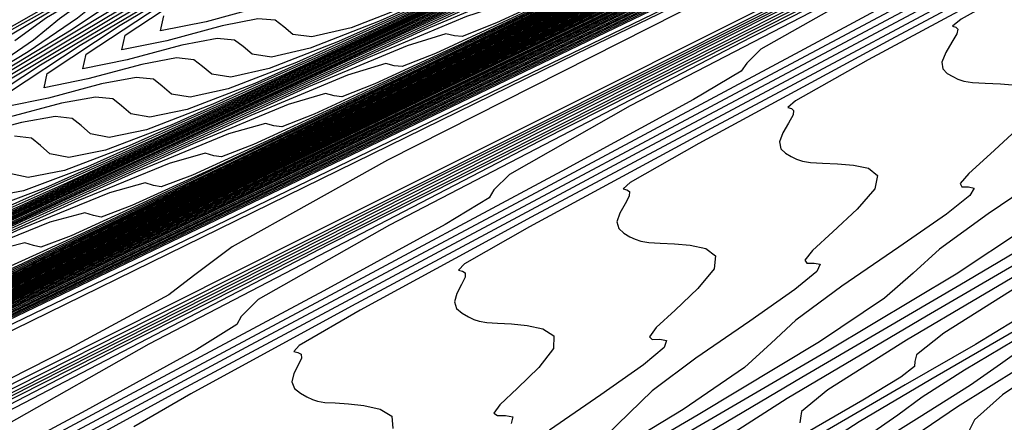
# Model space of a CAD drawing. Extents: x 3249832 to 3255657, y 13789405 to 13793316.
# Tile 102 of 256: x 3255313.05 to 3255328.07, y 13790151.37 to 13790157.51. Entities that reach past the tile are written whole.
import ezdxf

# ---------------------------------------------------------------- set-up
doc = ezdxf.new("R2010")
doc.units = 0
doc.header["$LTSCALE"] = 100
doc.header["$MEASUREMENT"] = 0
for name, color, linetype in [('GRATIO_CON', 10, 'CONTINUOUS'), ('GRATIO_ICON', 7, 'CONTINUOUS'), ('TARGETS_EAST', 7, 'CONTINUOUS')]:
    doc.layers.add(name, color=color, linetype=linetype)

# ---------------------------------------------------------------- blocks, each defined once
blk = doc.blocks.new('Gratio_032316_contours')
at = {"layer": 'GRATIO_CON', "color": 5, "linetype": 'Continuous', "flags": 128}
for points in [[(3255363.363, 13790177.274), (3255362.851, 13790177.024), (3255359.264, 13790175.292), (3255349.529, 13790170.596), (3255332.074, 13790162.182), (3255311.346, 13790152.19), (3255293.297, 13790143.489)], [(3255363.353, 13790177.294), (3255362.865, 13790177.054), (3255359.442, 13790175.4), (3255350.15, 13790170.918), (3255333.493, 13790162.888), (3255313.732, 13790153.362), (3255296.567, 13790145.088)], [(3255363.344, 13790177.314), (3255362.879, 13790177.085), (3255359.62, 13790175.509), (3255350.771, 13790171.241), (3255334.898, 13790163.588), (3255316.001, 13790154.478), (3255299.443, 13790146.496)], [(3255363.335, 13790177.334), (3255362.894, 13790177.115), (3255359.797, 13790175.618), (3255351.392, 13790171.563), (3255336.302, 13790164.287), (3255318.271, 13790155.595), (3255302.318, 13790147.904)], [(3255363.317, 13790177.374), (3255362.922, 13790177.176), (3255360.153, 13790175.835), (3255352.634, 13790172.207), (3255339.112, 13790165.686), (3255322.809, 13790157.827), (3255308.07, 13790150.721), (3255298.2, 13790145.961)], [(3255363.308, 13790177.394), (3255362.936, 13790177.207), (3255360.331, 13790175.944), (3255353.256, 13790172.529), (3255340.516, 13790166.386), (3255325.078, 13790158.943), (3255310.946, 13790152.129), (3255301.177, 13790147.418)], [(3255363.299, 13790177.413), (3255362.951, 13790177.237), (3255360.508, 13790176.052), (3255353.877, 13790172.851), (3255341.921, 13790167.085), (3255327.347, 13790160.059), (3255313.821, 13790153.537), (3255304.154, 13790148.874)], [(3255363.29, 13790177.429), (3255362.965, 13790177.265), (3255360.686, 13790176.16), (3255354.498, 13790173.172), (3255343.326, 13790167.784), (3255329.617, 13790161.175), (3255316.697, 13790154.945), (3255307.131, 13790150.331), (3255300.429, 13790147.096)], [(3255363.273, 13790177.462), (3255362.995, 13790177.322), (3255361.042, 13790176.375), (3255355.74, 13790173.815), (3255346.135, 13790169.183), (3255334.155, 13790163.407), (3255322.449, 13790157.762), (3255313.085, 13790153.244), (3255305.814, 13790149.734), (3255299.807, 13790146.831)], [(3255363.264, 13790177.479), (3255363.009, 13790177.35), (3255361.22, 13790176.482), (3255356.361, 13790174.137), (3255347.54, 13790169.882), (3255336.424, 13790164.523), (3255325.324, 13790159.17), (3255316.079, 13790154.709), (3255308.645, 13790151.12), (3255302.508, 13790148.154)], [(3255363.256, 13790177.495), (3255363.024, 13790177.378), (3255361.398, 13790176.59), (3255356.983, 13790174.458), (3255348.945, 13790170.582), (3255338.694, 13790165.639), (3255328.2, 13790160.578), (3255319.057, 13790156.167), (3255311.348, 13790152.444), (3255304.777, 13790149.269)], [(3255363.247, 13790177.512), (3255363.039, 13790177.407), (3255361.576, 13790176.697), (3255357.604, 13790174.78), (3255350.349, 13790171.281), (3255340.963, 13790166.755), (3255331.076, 13790161.986), (3255322.036, 13790157.624), (3255314.051, 13790153.768), (3255307.046, 13790150.384), (3255300.985, 13790147.453)], [(3255363.23, 13790177.545), (3255363.068, 13790177.463), (3255361.932, 13790176.912), (3255358.846, 13790175.422), (3255353.159, 13790172.68), (3255345.501, 13790168.987), (3255336.827, 13790164.803), (3255327.992, 13790160.538), (3255319.457, 13790156.416), (3255311.585, 13790152.613), (3255304.709, 13790149.288)], [(3255363.221, 13790177.562), (3255363.083, 13790177.491), (3255362.11, 13790177.02), (3255359.468, 13790175.744), (3255354.564, 13790173.379), (3255347.771, 13790170.103), (3255339.703, 13790166.211), (3255330.97, 13790161.996), (3255322.16, 13790157.741), (3255313.855, 13790153.727), (3255306.57, 13790150.206), (3255300.559, 13790147.298)], [(3255363.213, 13790177.578), (3255363.097, 13790177.52), (3255362.288, 13790177.127), (3255360.089, 13790176.065), (3255355.968, 13790174.078), (3255350.04, 13790171.219), (3255342.579, 13790167.619), (3255333.949, 13790163.453), (3255324.863, 13790159.065), (3255316.124, 13790154.842), (3255308.432, 13790151.123), (3255302.084, 13790148.053)], [(3255363.204, 13790177.595), (3255363.112, 13790177.548), (3255362.465, 13790177.234), (3255360.71, 13790176.387), (3255357.373, 13790174.777), (3255352.309, 13790172.335), (3255345.455, 13790169.027), (3255336.927, 13790164.91), (3255327.566, 13790160.389), (3255318.394, 13790155.956), (3255310.294, 13790152.041), (3255303.61, 13790148.807)], [(3255363.187, 13790177.628), (3255363.141, 13790177.605), (3255362.821, 13790177.449), (3255361.952, 13790177.03), (3255360.182, 13790176.176), (3255356.848, 13790174.567), (3255351.206, 13790171.844), (3255342.883, 13790167.825), (3255332.972, 13790163.037), (3255322.932, 13790158.186), (3255314.018, 13790153.875), (3255306.66, 13790150.317), (3255301.087, 13790147.621)], [(3255363.178, 13790177.644), (3255363.156, 13790177.633), (3255362.999, 13790177.557), (3255362.574, 13790177.351), (3255361.587, 13790176.875), (3255359.117, 13790175.683), (3255354.082, 13790173.252), (3255345.862, 13790169.282), (3255335.675, 13790164.361), (3255325.202, 13790159.3), (3255315.879, 13790154.793), (3255308.186, 13790151.072), (3255302.358, 13790148.252)], [(3255363.17, 13790177.661), (3255350.624, 13790171.601), (3255338.556, 13790165.771), (3255327.446, 13790160.402), (3255317.734, 13790155.707), (3255309.71, 13790151.826), (3255303.628, 13790148.884)], [(3255363.162, 13790177.676), (3255351.325, 13790171.958), (3255339.846, 13790166.413), (3255329.086, 13790161.213), (3255319.409, 13790156.534), (3255311.212, 13790152.57), (3255304.899, 13790149.515)], [(3255363.147, 13790177.706), (3255352.727, 13790172.672), (3255342.426, 13790167.696), (3255332.365, 13790162.834), (3255322.759, 13790158.189), (3255314.216, 13790154.057), (3255307.44, 13790150.778), (3255302.914, 13790148.59)], [(3255363.14, 13790177.72), (3255353.428, 13790173.03), (3255343.717, 13790168.338), (3255334.005, 13790163.644), (3255324.435, 13790159.016), (3255315.718, 13790154.8), (3255308.71, 13790151.41), (3255304.017, 13790149.14)], [(3255363.132, 13790177.735), (3255354.129, 13790173.387), (3255345.007, 13790168.979), (3255335.644, 13790164.454), (3255326.11, 13790159.844), (3255317.22, 13790155.544), (3255309.981, 13790152.041), (3255305.119, 13790149.69)], [(3255363.125, 13790177.75), (3255354.83, 13790173.744), (3255346.297, 13790169.621), (3255337.284, 13790165.265), (3255327.785, 13790160.671), (3255318.723, 13790156.287), (3255311.252, 13790152.673), (3255306.221, 13790150.24), (3255303.255, 13790148.813)], [(3255363.11, 13790177.78), (3255356.233, 13790174.459), (3255348.877, 13790170.904), (3255340.563, 13790166.885), (3255331.135, 13790162.326), (3255321.727, 13790157.774), (3255313.793, 13790153.936), (3255308.425, 13790151.34), (3255305.262, 13790149.818)], [(3255363.102, 13790177.795), (3255356.934, 13790174.816), (3255350.167, 13790171.546), (3255342.203, 13790167.696), (3255332.811, 13790163.153), (3255323.229, 13790158.518), (3255315.063, 13790154.567), (3255309.528, 13790151.89), (3255306.265, 13790150.32), (3255304.527, 13790149.499)], [(3255363.095, 13790177.81), (3255357.635, 13790175.173), (3255351.457, 13790172.188), (3255343.842, 13790168.506), (3255334.486, 13790163.98), (3255324.731, 13790159.261), (3255316.334, 13790155.199), (3255310.63, 13790152.44), (3255307.269, 13790150.822), (3255305.479, 13790149.975)], [(3255363.087, 13790177.825), (3255358.336, 13790175.53), (3255352.747, 13790172.829), (3255345.482, 13790169.317), (3255336.161, 13790164.808), (3255326.233, 13790160.005), (3255317.604, 13790155.83), (3255311.732, 13790152.99), (3255308.272, 13790151.324), (3255306.43, 13790150.452), (3255305.499, 13790150.038)], [(3255363.072, 13790177.855), (3255359.738, 13790176.245), (3255355.327, 13790174.112), (3255348.761, 13790170.937), (3255339.511, 13790166.463), (3255329.237, 13790161.492), (3255320.146, 13790157.093), (3255313.936, 13790154.091), (3255310.278, 13790152.328), (3255308.333, 13790151.406), (3255307.352, 13790150.966), (3255306.95, 13790150.831), (3255306.836, 13790150.865), (3255306.709, 13790150.924), (3255306.252, 13790150.835), (3255305.142, 13790150.414)], [(3255363.065, 13790177.87), (3255360.439, 13790176.602), (3255356.617, 13790174.754), (3255350.401, 13790171.748), (3255341.186, 13790167.29), (3255330.739, 13790162.235), (3255321.416, 13790157.725), (3255315.039, 13790154.641), (3255311.282, 13790152.83), (3255309.284, 13790151.882), (3255308.278, 13790151.43), (3255307.868, 13790151.29), (3255307.753, 13790151.322), (3255307.626, 13790151.379), (3255307.16, 13790151.283), (3255306.021, 13790150.847), (3255304.033, 13790149.966)], [(3255363.057, 13790177.885), (3255361.141, 13790176.959), (3255357.907, 13790175.396), (3255352.04, 13790172.558), (3255342.862, 13790168.117), (3255332.241, 13790162.979), (3255322.687, 13790158.356), (3255316.141, 13790155.191), (3255312.285, 13790153.332), (3255310.236, 13790152.359), (3255309.205, 13790151.895), (3255308.786, 13790151.749), (3255308.671, 13790151.78), (3255308.544, 13790151.835), (3255308.068, 13790151.732), (3255306.901, 13790151.281), (3255304.861, 13790150.374)], [(3255363.05, 13790177.9), (3255361.842, 13790177.316), (3255359.197, 13790176.037), (3255353.68, 13790173.368), (3255344.537, 13790168.945), (3255333.743, 13790163.722), (3255323.957, 13790158.988), (3255317.243, 13790155.741), (3255313.288, 13790153.835), (3255311.187, 13790152.836), (3255310.131, 13790152.359), (3255309.704, 13790152.208), (3255309.589, 13790152.237), (3255309.461, 13790152.29), (3255308.975, 13790152.181), (3255307.781, 13790151.715), (3255305.689, 13790150.783), (3255303.162, 13790149.613)], [(3255363.036, 13790177.929), (3255349.137, 13790171.204), (3255336.466, 13790165.073), (3255326.254, 13790160.133), (3255319.375, 13790156.806), (3255315.286, 13790154.834), (3255313.09, 13790153.789), (3255311.984, 13790153.287), (3255311.54, 13790153.126), (3255311.424, 13790153.152), (3255311.296, 13790153.201), (3255310.791, 13790153.078), (3255309.54, 13790152.583), (3255307.345, 13790151.6), (3255304.691, 13790150.369)], [(3255363.029, 13790177.943), (3255349.501, 13790171.397), (3255337.152, 13790165.422), (3255327.161, 13790160.588), (3255320.369, 13790157.304), (3255316.276, 13790155.33), (3255314.042, 13790154.266), (3255312.911, 13790153.751), (3255312.458, 13790153.585), (3255312.342, 13790153.609), (3255312.213, 13790153.656), (3255311.699, 13790153.527), (3255310.42, 13790153.016), (3255308.173, 13790152.008), (3255305.456, 13790150.748)], [(3255363.023, 13790177.957), (3255349.866, 13790171.591), (3255337.838, 13790165.771), (3255328.067, 13790161.043), (3255321.364, 13790157.801), (3255317.266, 13790155.826), (3255314.993, 13790154.743), (3255313.837, 13790154.215), (3255313.376, 13790154.044), (3255313.26, 13790154.067), (3255313.13, 13790154.111), (3255312.607, 13790153.976), (3255311.3, 13790153.45), (3255309.001, 13790152.417), (3255306.22, 13790151.126), (3255303.649, 13790149.92)], [(3255363.016, 13790177.971), (3255362.776, 13790177.854), (3255361.095, 13790177.041), (3255356.533, 13790174.833), (3255348.31, 13790170.854), (3255338.284, 13790166.003), (3255328.974, 13790161.498), (3255322.358, 13790158.299), (3255318.256, 13790156.321), (3255315.945, 13790155.22), (3255314.764, 13790154.679), (3255314.294, 13790154.503), (3255314.177, 13790154.524), (3255314.048, 13790154.567), (3255313.514, 13790154.424), (3255312.179, 13790153.884), (3255309.829, 13790152.825), (3255306.985, 13790151.504), (3255304.354, 13790150.27)], [(3255363.004, 13790177.999), (3255362.777, 13790177.889), (3255361.195, 13790177.123), (3255356.9, 13790175.044), (3255349.152, 13790171.295), (3255339.67, 13790166.707), (3255330.787, 13790162.409), (3255324.347, 13790159.295), (3255320.235, 13790157.312), (3255317.847, 13790156.173), (3255316.617, 13790155.607), (3255316.13, 13790155.421), (3255316.013, 13790155.439), (3255315.883, 13790155.477), (3255315.33, 13790155.322), (3255313.939, 13790154.752), (3255311.485, 13790153.642), (3255308.514, 13790152.261), (3255305.766, 13790150.971), (3255303.816, 13790150.063)], [(3255362.997, 13790178.013), (3255362.778, 13790177.906), (3255361.244, 13790177.163), (3255357.083, 13790175.149), (3255349.573, 13790171.515), (3255340.363, 13790167.059), (3255331.693, 13790162.864), (3255325.341, 13790159.793), (3255321.225, 13790157.808), (3255318.799, 13790156.65), (3255317.543, 13790156.072), (3255317.048, 13790155.88), (3255316.93, 13790155.896), (3255316.8, 13790155.932), (3255316.238, 13790155.771), (3255314.818, 13790155.185), (3255312.313, 13790154.051), (3255309.279, 13790152.639), (3255306.471, 13790151.322), (3255304.48, 13790150.394)], [(3255362.991, 13790178.027), (3255362.778, 13790177.923), (3255361.294, 13790177.204), (3255357.267, 13790175.255), (3255349.994, 13790171.736), (3255341.055, 13790167.411), (3255332.599, 13790163.32), (3255326.335, 13790160.291), (3255322.215, 13790158.303), (3255319.75, 13790157.126), (3255318.47, 13790156.536), (3255317.966, 13790156.339), (3255317.848, 13790156.354), (3255317.717, 13790156.388), (3255317.146, 13790156.219), (3255315.698, 13790155.619), (3255313.141, 13790154.459), (3255310.043, 13790153.017), (3255307.177, 13790151.672), (3255305.144, 13790150.725)], [(3255362.984, 13790178.041), (3255362.779, 13790177.94), (3255361.344, 13790177.245), (3255357.45, 13790175.36), (3255350.415, 13790171.956), (3255341.748, 13790167.763), (3255333.506, 13790163.775), (3255327.33, 13790160.788), (3255323.205, 13790158.799), (3255320.702, 13790157.603), (3255319.396, 13790157), (3255318.884, 13790156.798), (3255318.766, 13790156.811), (3255318.635, 13790156.843), (3255318.053, 13790156.668), (3255316.578, 13790156.053), (3255313.969, 13790154.868), (3255310.808, 13790153.396), (3255307.883, 13790152.023), (3255305.808, 13790151.056), (3255304.509, 13790150.488)], [(3255362.971, 13790178.069), (3255362.78, 13790177.975), (3255361.443, 13790177.327), (3255357.817, 13790175.571), (3255351.257, 13790172.397), (3255343.134, 13790168.467), (3255335.319, 13790164.686), (3255329.318, 13790161.784), (3255325.184, 13790159.79), (3255322.605, 13790158.557), (3255321.249, 13790157.928), (3255320.72, 13790157.716), (3255320.601, 13790157.726), (3255320.469, 13790157.754), (3255319.869, 13790157.565), (3255318.337, 13790156.921), (3255315.625, 13790155.685), (3255312.337, 13790154.152), (3255309.294, 13790152.724), (3255307.135, 13790151.718), (3255305.786, 13790151.126), (3255304.991, 13790150.854)], [(3255362.965, 13790178.083), (3255362.78, 13790177.992), (3255361.493, 13790177.368), (3255358, 13790175.677), (3255351.678, 13790172.617), (3255343.827, 13790168.819), (3255336.225, 13790165.141), (3255330.313, 13790162.282), (3255326.174, 13790160.286), (3255323.556, 13790159.033), (3255322.176, 13790158.392), (3255321.638, 13790158.176), (3255321.519, 13790158.184), (3255321.387, 13790158.209), (3255320.777, 13790158.014), (3255319.217, 13790157.354), (3255316.453, 13790156.093), (3255313.102, 13790154.531), (3255309.999, 13790153.074), (3255307.799, 13790152.049), (3255306.424, 13790151.444), (3255305.616, 13790151.166), (3255305.141, 13790151.12)], [(3255362.958, 13790178.097), (3255362.781, 13790178.009), (3255361.543, 13790177.409), (3255358.183, 13790175.782), (3255352.099, 13790172.838), (3255344.52, 13790169.17), (3255337.132, 13790165.596), (3255331.307, 13790162.78), (3255327.164, 13790160.781), (3255324.508, 13790159.51), (3255323.102, 13790158.856), (3255322.556, 13790158.635), (3255322.437, 13790158.641), (3255322.304, 13790158.664), (3255321.684, 13790158.463), (3255320.096, 13790157.788), (3255317.281, 13790156.502), (3255313.866, 13790154.909), (3255310.705, 13790153.425), (3255308.463, 13790152.38), (3255307.063, 13790151.763), (3255306.24, 13790151.477), (3255305.76, 13790151.427), (3255305.491, 13790151.522)], [(3255328.154, 13790161.277), (3255325.459, 13790159.987), (3255324.029, 13790159.32), (3255323.474, 13790159.094), (3255323.354, 13790159.098), (3255323.221, 13790159.12), (3255322.592, 13790158.912), (3255320.976, 13790158.222), (3255318.109, 13790156.91), (3255314.631, 13790155.287), (3255311.411, 13790153.775), (3255309.127, 13790152.711), (3255307.701, 13790152.081), (3255306.865, 13790151.788), (3255306.378, 13790151.733), (3255306.108, 13790151.825), (3255305.95, 13790151.976), (3255305.8, 13790152.103), (3255305.556, 13790152.16), (3255305.116, 13790152.109)], [(3255330.134, 13790162.268), (3255327.362, 13790160.94), (3255325.882, 13790160.249), (3255325.31, 13790160.012), (3255325.19, 13790160.013), (3255325.056, 13790160.03), (3255324.408, 13790159.809), (3255322.736, 13790159.09), (3255319.765, 13790157.727), (3255316.16, 13790156.044), (3255312.822, 13790154.476), (3255310.455, 13790153.373), (3255308.978, 13790152.719), (3255308.114, 13790152.411), (3255307.615, 13790152.346), (3255307.342, 13790152.433), (3255307.187, 13790152.579), (3255307.039, 13790152.703), (3255306.792, 13790152.757), (3255306.34, 13790152.699), (3255305.669, 13790152.533), (3255305.131, 13790152.43)], [(3255328.313, 13790161.417), (3255326.809, 13790160.713), (3255326.228, 13790160.471), (3255326.108, 13790160.471), (3255325.973, 13790160.485), (3255325.316, 13790160.258), (3255323.615, 13790159.523), (3255320.592, 13790158.136), (3255316.924, 13790156.422), (3255313.528, 13790154.827), (3255311.119, 13790153.704)], [(3255329.265, 13790161.894), (3255327.735, 13790161.177), (3255327.146, 13790160.93), (3255327.025, 13790160.928), (3255326.891, 13790160.941), (3255326.223, 13790160.707), (3255324.495, 13790159.957), (3255321.42, 13790158.544), (3255317.689, 13790156.8), (3255314.233, 13790155.177), (3255311.783, 13790154.034)], [(3255312.226, 13790157.015), (3255313.233, 13790157.583), (3255314.083, 13790158.071), (3255314.527, 13790158.369), (3255314.642, 13790158.517), (3255314.585, 13790158.593), (3255314.567, 13790158.701), (3255315.012, 13790159.044), (3255316.401, 13790159.85), (3255318.975, 13790161.232), (3255322.031, 13790162.838), (3255324.631, 13790164.2), (3255326.068, 13790164.967), (3255326.569, 13790165.268), (3255326.593, 13790165.347), (3255326.588, 13790165.436), (3255326.946, 13790165.714), (3255328.048, 13790166.35), (3255330.239, 13790167.497)], [(3255328.662, 13790161.641), (3255328.064, 13790161.389), (3255327.943, 13790161.386), (3255327.808, 13790161.396), (3255327.131, 13790161.155), (3255325.375, 13790160.391), (3255322.248, 13790158.953), (3255318.454, 13790157.179), (3255314.939, 13790155.528), (3255312.446, 13790154.365)], [(3255312.931, 13790157.366), (3255313.957, 13790157.943), (3255314.822, 13790158.439), (3255315.276, 13790158.741), (3255315.395, 13790158.89), (3255315.34, 13790158.965), (3255315.324, 13790159.073), (3255315.781, 13790159.419), (3255317.197, 13790160.238), (3255319.818, 13790161.644), (3255322.929, 13790163.278), (3255325.575, 13790164.663), (3255327.039, 13790165.444), (3255327.55, 13790165.748), (3255327.577, 13790165.827), (3255327.574, 13790165.914), (3255327.942, 13790166.195), (3255329.067, 13790166.84)], [(3255328.947, 13790162.053), (3255327.134, 13790161.258), (3255323.904, 13790159.77), (3255319.983, 13790157.935), (3255316.35, 13790156.229), (3255313.774, 13790155.027), (3255312.169, 13790154.312)], [(3255312.979, 13790157.195), (3255313.462, 13790157.545), (3255314.342, 13790158.067), (3255315.404, 13790158.663), (3255316.302, 13790159.175), (3255316.774, 13790159.484), (3255316.901, 13790159.635), (3255316.85, 13790159.709), (3255316.84, 13790159.815), (3255317.319, 13790160.17), (3255318.789, 13790161.014), (3255321.503, 13790162.466), (3255324.723, 13790164.156), (3255327.463, 13790165.589), (3255328.979, 13790166.396)], [(3255329.855, 13790162.501), (3255328.014, 13790161.692), (3255324.732, 13790160.178), (3255320.747, 13790158.313), (3255317.056, 13790156.58), (3255314.438, 13790155.358), (3255312.808, 13790154.631)], [(3255312.526, 13790156.702), (3255313.262, 13790157.208), (3255313.658, 13790157.534), (3255314.152, 13790157.888), (3255315.048, 13790158.418), (3255316.128, 13790159.023), (3255317.041, 13790159.542), (3255317.523, 13790159.856), (3255317.655, 13790160.007), (3255317.605, 13790160.081), (3255317.598, 13790160.187), (3255318.088, 13790160.545), (3255319.584, 13790161.402), (3255322.346, 13790162.878), (3255325.621, 13790164.595), (3255328.407, 13790166.052)], [(3255328.893, 13790162.126), (3255325.56, 13790160.587), (3255321.512, 13790158.692), (3255317.761, 13790156.93), (3255315.102, 13790155.689), (3255313.446, 13790154.949), (3255312.486, 13790154.589)], [(3255311.823, 13790156.21), (3255313.182, 13790157.03), (3255313.933, 13790157.543), (3255314.338, 13790157.872), (3255314.841, 13790158.231), (3255315.754, 13790158.768), (3255316.852, 13790159.383), (3255317.781, 13790159.91), (3255318.272, 13790160.228), (3255318.408, 13790160.38), (3255318.36, 13790160.452), (3255318.356, 13790160.558), (3255318.857, 13790160.921), (3255320.38, 13790161.79), (3255323.188, 13790163.289), (3255326.518, 13790165.035), (3255329.351, 13790166.515)], [(3255329.773, 13790162.56), (3255326.388, 13790160.995), (3255322.277, 13790159.07), (3255318.467, 13790157.281), (3255315.766, 13790156.02), (3255314.084, 13790155.268), (3255313.11, 13790154.9), (3255312.562, 13790154.799)], [(3255312.457, 13790156.526), (3255313.838, 13790157.359), (3255314.603, 13790157.878), (3255315.017, 13790158.211), (3255315.531, 13790158.574), (3255316.459, 13790159.119), (3255317.576, 13790159.743), (3255318.521, 13790160.278), (3255319.021, 13790160.6), (3255319.161, 13790160.753), (3255319.114, 13790160.824), (3255319.114, 13790160.93), (3255319.625, 13790161.296), (3255321.176, 13790162.178), (3255324.031, 13790163.701), (3255327.416, 13790165.474), (3255330.295, 13790166.978)], [(3255331.532, 13790163.427), (3255328.044, 13790161.812), (3255323.806, 13790159.827), (3255319.878, 13790157.982), (3255317.094, 13790156.682), (3255315.361, 13790155.905), (3255314.359, 13790155.523), (3255313.799, 13790155.412), (3255313.514, 13790155.469), (3255313.369, 13790155.596), (3255313.232, 13790155.704), (3255312.973, 13790155.738)], [(3255312.149, 13790156.219), (3255313.724, 13790157.159), (3255315.151, 13790158.016), (3255315.944, 13790158.549), (3255316.376, 13790158.889), (3255316.91, 13790159.26), (3255317.87, 13790159.82), (3255319.024, 13790160.463), (3255320, 13790161.014), (3255320.519, 13790161.343), (3255320.667, 13790161.498), (3255320.624, 13790161.568), (3255320.629, 13790161.672), (3255321.163, 13790162.046), (3255322.768, 13790162.953), (3255325.716, 13790164.523), (3255329.21, 13790166.353)], [(3255328.872, 13790162.221), (3255324.57, 13790160.205), (3255320.584, 13790158.332), (3255317.758, 13790157.013), (3255315.999, 13790156.224), (3255314.984, 13790155.834), (3255314.417, 13790155.718), (3255314.131, 13790155.772), (3255313.988, 13790155.897), (3255313.852, 13790156.004), (3255313.592, 13790156.036), (3255313.077, 13790155.946), (3255312.287, 13790155.735)], [(3255312.758, 13790156.521), (3255314.357, 13790157.476), (3255315.807, 13790158.345), (3255316.614, 13790158.884), (3255317.056, 13790159.227), (3255317.6, 13790159.603), (3255318.576, 13790160.171), (3255319.748, 13790160.823), (3255320.74, 13790161.381), (3255321.268, 13790161.715), (3255321.42, 13790161.87), (3255321.379, 13790161.939), (3255321.387, 13790162.044), (3255321.932, 13790162.422), (3255323.563, 13790163.341), (3255326.559, 13790164.935), (3255330.108, 13790166.792)], [(3255329.7, 13790162.629), (3255325.335, 13790160.583), (3255321.29, 13790158.683), (3255318.421, 13790157.344), (3255316.638, 13790156.542), (3255315.608, 13790156.145), (3255315.036, 13790156.025), (3255314.748, 13790156.076), (3255314.606, 13790156.199), (3255314.471, 13790156.304), (3255314.21, 13790156.334), (3255313.689, 13790156.241), (3255312.889, 13790156.026)], [(3255312.287, 13790156.111), (3255313.367, 13790156.824), (3255314.991, 13790157.792), (3255316.464, 13790158.674), (3255317.285, 13790159.22), (3255317.735, 13790159.566), (3255318.29, 13790159.946), (3255319.282, 13790160.522), (3255320.472, 13790161.183), (3255321.479, 13790161.749), (3255322.017, 13790162.086), (3255322.174, 13790162.243), (3255322.134, 13790162.311), (3255322.145, 13790162.415), (3255322.701, 13790162.797), (3255324.359, 13790163.729), (3255327.402, 13790165.346), (3255331.005, 13790167.231)], [(3255330.528, 13790163.038), (3255326.099, 13790160.961), (3255321.995, 13790159.033), (3255319.085, 13790157.675), (3255317.276, 13790156.861), (3255316.233, 13790156.457), (3255315.654, 13790156.331), (3255315.365, 13790156.379), (3255315.224, 13790156.501), (3255315.091, 13790156.604), (3255314.828, 13790156.632), (3255314.301, 13790156.536), (3255313.49, 13790156.318), (3255312.833, 13790156.186)], [(3255312.88, 13790156.403), (3255313.976, 13790157.126), (3255315.625, 13790158.109), (3255317.12, 13790159.002), (3255317.955, 13790159.555), (3255318.415, 13790159.905), (3255318.979, 13790160.289), (3255319.987, 13790160.872), (3255321.196, 13790161.543), (3255322.219, 13790162.117), (3255322.765, 13790162.458), (3255322.927, 13790162.615), (3255322.889, 13790162.683), (3255322.903, 13790162.787), (3255323.47, 13790163.172), (3255325.155, 13790164.117), (3255328.244, 13790165.757)], [(3255320.413, 13790158.336), (3255318.553, 13790157.498), (3255317.482, 13790157.079), (3255316.891, 13790156.944), (3255316.599, 13790156.986), (3255316.461, 13790157.104), (3255316.329, 13790157.204), (3255316.064, 13790157.229), (3255315.526, 13790157.126), (3255314.693, 13790156.9), (3255314.017, 13790156.764), (3255314.067, 13790156.987), (3255315.195, 13790157.731)], [(3255319.191, 13790157.817), (3255318.107, 13790157.39), (3255317.509, 13790157.251), (3255317.216, 13790157.29), (3255317.079, 13790157.406), (3255316.949, 13790157.505), (3255316.682, 13790157.527), (3255316.138, 13790157.422), (3255315.295, 13790157.191), (3255314.61, 13790157.053), (3255314.66, 13790157.279), (3255315.804, 13790158.034)], [(3255316.751, 13790157.717), (3255315.897, 13790157.482), (3255315.202, 13790157.342), (3255315.253, 13790157.571)]]:
    blk.add_lwpolyline(points, dxfattribs=at)
at = {"layer": 'GRATIO_CON', "color": 1, "linetype": 'Continuous', "flags": 128}
for points in [[(3255363.381, 13790177.235), (3255362.842, 13790176.972), (3255359.065, 13790175.149), (3255348.812, 13790170.206), (3255330.451, 13790161.348), (3255308.769, 13790150.852), (3255290.158, 13790141.759), (3255279.433, 13790136.371), (3255275.102, 13790134.023), (3255274.094, 13790133.31), (3255273.835, 13790133.05), (3255273.74, 13790132.954), (3255273.718, 13790132.955), (3255273.697, 13790132.995), (3255273.671, 13790133.044), (3255273.653, 13790133.078), (3255273.635, 13790133.073), (3255273.533, 13790132.998), (3255273.243, 13790132.82), (3255272.698, 13790132.517), (3255271.975, 13790132.107), (3255271.185, 13790131.618)], [(3255363.39, 13790177.215), (3255362.977, 13790177.014), (3255360.085, 13790175.618), (3255352.233, 13790171.832), (3255338.17, 13790165.046), (3255321.547, 13790156.991), (3255307.247, 13790149.982), (3255298.947, 13790145.773)], [(3255363.399, 13790177.195), (3255363.113, 13790177.055), (3255361.105, 13790176.086), (3255355.654, 13790173.458), (3255345.891, 13790168.748), (3255334.352, 13790163.156), (3255324.425, 13790158.29), (3255318.664, 13790155.369), (3255316.292, 13790154.05), (3255315.701, 13790153.606), (3255315.328, 13790153.314), (3255313.81, 13790152.494), (3255309.827, 13790150.472), (3255302.705, 13790146.892)], [(3255363.408, 13790177.175), (3255363.248, 13790177.097), (3255362.125, 13790176.555), (3255359.075, 13790175.085), (3255353.613, 13790172.449), (3255347.158, 13790169.321), (3255341.603, 13790166.599), (3255338.38, 13790164.964), (3255337.053, 13790164.226), (3255336.722, 13790163.978), (3255336.315, 13790163.715), (3255334.074, 13790162.561), (3255328.068, 13790159.542), (3255317.323, 13790154.159), (3255304.687, 13790147.805)], [(3255363.428, 13790177.134), (3255362.995, 13790176.916), (3255359.957, 13790175.397), (3255351.712, 13790171.276), (3255336.957, 13790163.899), (3255319.605, 13790155.196), (3255304.871, 13790147.742)], [(3255363.44, 13790177.111), (3255363.031, 13790176.904), (3255360.16, 13790175.467), (3255352.367, 13790171.571), (3255338.421, 13790164.598), (3255322.02, 13790156.371), (3255308.093, 13790149.326), (3255300.336, 13790145.294)], [(3255363.452, 13790177.089), (3255363.067, 13790176.892), (3255360.363, 13790175.537), (3255353.022, 13790171.866), (3255339.884, 13790165.296), (3255324.434, 13790157.546), (3255311.315, 13790150.909), (3255304.008, 13790147.111)], [(3255363.463, 13790177.067), (3255363.103, 13790176.88), (3255360.566, 13790175.607), (3255353.677, 13790172.16), (3255341.348, 13790165.994), (3255326.849, 13790158.721), (3255314.537, 13790152.493), (3255307.679, 13790148.928), (3255305.182, 13790147.512)], [(3255363.487, 13790177.022), (3255363.174, 13790176.856), (3255360.971, 13790175.746), (3255354.986, 13790172.75), (3255344.275, 13790167.391), (3255331.678, 13790161.071), (3255320.98, 13790155.66), (3255315.022, 13790152.563), (3255312.852, 13790151.332), (3255312.572, 13790151.056), (3255312.518, 13790150.93), (3255311.967, 13790150.577), (3255310.431, 13790149.726), (3255307.667, 13790148.239), (3255304.416, 13790146.496)], [(3255363.498, 13790176.999), (3255363.21, 13790176.844), (3255361.174, 13790175.816), (3255355.641, 13790173.044), (3255345.739, 13790168.089), (3255334.092, 13790162.246), (3255324.202, 13790157.243), (3255318.694, 13790154.38), (3255316.687, 13790153.242), (3255316.428, 13790152.987), (3255316.364, 13790152.863), (3255315.755, 13790152.483), (3255314.061, 13790151.551), (3255311.017, 13790149.916), (3255307.437, 13790147.999), (3255304.407, 13790146.365)], [(3255363.51, 13790176.977), (3255363.246, 13790176.832), (3255361.377, 13790175.886), (3255356.296, 13790173.339), (3255347.202, 13790168.788), (3255336.507, 13790163.421), (3255327.424, 13790158.826), (3255322.365, 13790156.197), (3255320.523, 13790155.152), (3255320.285, 13790154.918), (3255320.211, 13790154.796), (3255319.542, 13790154.389), (3255317.691, 13790153.376), (3255314.367, 13790151.594), (3255310.459, 13790149.503), (3255307.148, 13790147.721), (3255305.325, 13790146.711)], [(3255363.522, 13790176.955), (3255363.282, 13790176.82), (3255361.58, 13790175.956), (3255356.951, 13790173.634), (3255348.666, 13790169.486), (3255338.921, 13790164.596), (3255330.646, 13790160.41), (3255326.037, 13790158.014), (3255324.358, 13790157.062), (3255324.141, 13790156.849), (3255324.057, 13790156.728), (3255323.329, 13790156.295), (3255321.322, 13790155.201), (3255317.718, 13790153.272), (3255313.48, 13790151.007)], [(3255363.545, 13790176.91), (3255363.354, 13790176.796), (3255361.986, 13790176.096), (3255358.261, 13790174.223), (3255351.593, 13790170.883), (3255343.75, 13790166.946), (3255337.09, 13790163.577), (3255333.38, 13790161.648), (3255332.029, 13790160.882), (3255331.854, 13790160.71), (3255331.749, 13790160.594), (3255330.903, 13790160.107), (3255328.582, 13790158.852), (3255324.419, 13790156.627), (3255319.523, 13790154.014), (3255315.373, 13790151.788), (3255313.077, 13790150.532)], [(3255363.559, 13790176.881), (3255363.391, 13790176.78), (3255362.189, 13790176.163), (3255358.917, 13790174.517), (3255353.057, 13790171.581), (3255346.165, 13790168.121), (3255340.311, 13790165.16), (3255337.051, 13790163.466), (3255335.864, 13790162.792), (3255335.711, 13790162.641), (3255335.595, 13790162.526), (3255334.69, 13790162.013), (3255332.212, 13790160.677), (3255327.769, 13790158.305), (3255322.544, 13790155.518), (3255318.114, 13790153.144), (3255315.661, 13790151.806), (3255314.791, 13790151.299)], [(3255331.12, 13790159.983), (3255325.566, 13790157.021), (3255320.856, 13790154.5), (3255318.244, 13790153.08), (3255317.315, 13790152.543), (3255317.232, 13790152.451), (3255317.296, 13790152.437), (3255317.343, 13790152.409), (3255317.349, 13790152.348), (3255317.3, 13790152.243), (3255317.234, 13790152.114), (3255317.204, 13790151.988), (3255317.245, 13790151.888), (3255317.335, 13790151.814), (3255317.434, 13790151.76), (3255317.516, 13790151.719), (3255317.597, 13790151.691), (3255317.705, 13790151.674), (3255317.862, 13790151.665), (3255318.065, 13790151.654), (3255318.302, 13790151.628), (3255318.549, 13790151.573), (3255318.727, 13790151.463), (3255318.742, 13790151.275)], [(3255328.587, 13790158.525), (3255323.597, 13790155.856), (3255320.828, 13790154.353), (3255319.839, 13790153.787), (3255319.745, 13790153.692), (3255319.805, 13790153.678), (3255319.848, 13790153.649), (3255319.849, 13790153.586), (3255319.793, 13790153.475), (3255319.721, 13790153.338), (3255319.683, 13790153.208), (3255319.717, 13790153.107), (3255319.801, 13790153.034), (3255319.897, 13790152.981), (3255319.978, 13790152.941), (3255320.062, 13790152.912), (3255320.176, 13790152.894), (3255320.342, 13790152.885), (3255320.552, 13790152.875), (3255320.791, 13790152.85), (3255321.033, 13790152.797), (3255321.197, 13790152.688), (3255321.193, 13790152.494), (3255320.969, 13790152.207), (3255320.644, 13790151.893), (3255320.376, 13790151.639), (3255320.286, 13790151.509), (3255320.339, 13790151.472), (3255320.462, 13790151.473), (3255320.572, 13790151.455), (3255320.548, 13790151.353)], [(3255329.08, 13790158.567), (3255325.996, 13790156.901), (3255324.887, 13790156.276), (3255324.771, 13790156.174), (3255324.823, 13790156.16), (3255324.857, 13790156.13), (3255324.848, 13790156.06), (3255324.78, 13790155.937), (3255324.693, 13790155.788), (3255324.641, 13790155.648), (3255324.661, 13790155.545), (3255324.734, 13790155.475), (3255324.822, 13790155.424), (3255324.902, 13790155.384), (3255324.991, 13790155.354), (3255325.117, 13790155.334), (3255325.3, 13790155.325), (3255325.525, 13790155.315), (3255325.77, 13790155.294), (3255325.999, 13790155.246), (3255326.137, 13790155.137), (3255326.095, 13790154.934), (3255325.826, 13790154.621), (3255325.454, 13790154.275), (3255325.146, 13790153.992), (3255325.027, 13790153.845), (3255325.061, 13790153.801), (3255325.169, 13790153.8), (3255325.264, 13790153.782), (3255325.213, 13790153.672), (3255324.878, 13790153.396), (3255324.188, 13790152.916), (3255323.364, 13790152.348), (3255322.697, 13790151.849), (3255322.351, 13790151.508), (3255321.975, 13790151.149)], [(3255328.579, 13790158.175), (3255327.411, 13790157.52), (3255327.283, 13790157.415), (3255327.332, 13790157.402), (3255327.362, 13790157.371), (3255327.347, 13790157.297), (3255327.273, 13790157.169), (3255327.179, 13790157.013), (3255327.12, 13790156.868), (3255327.133, 13790156.764), (3255327.2, 13790156.695), (3255327.285, 13790156.646), (3255327.364, 13790156.606), (3255327.456, 13790156.575), (3255327.588, 13790156.554), (3255327.78, 13790156.544), (3255328.012, 13790156.536), (3255328.259, 13790156.516)], [(3255328.254, 13790155.828), (3255327.859, 13790155.466), (3255327.531, 13790155.169), (3255327.398, 13790155.013), (3255327.422, 13790154.965), (3255327.523, 13790154.964), (3255327.609, 13790154.945), (3255327.546, 13790154.831), (3255327.187, 13790154.544), (3255326.46, 13790154.042), (3255325.593, 13790153.449), (3255324.889, 13790152.93), (3255324.516, 13790152.577), (3255324.11, 13790152.207), (3255323.172, 13790151.564), (3255321.401, 13790150.494)], [(3255328.733, 13790155.168), (3255327.823, 13790154.55), (3255327.081, 13790154.01), (3255326.681, 13790153.646), (3255326.244, 13790153.264), (3255325.254, 13790152.598), (3255323.399, 13790151.484), (3255321.181, 13790150.182)], [(3255328.378, 13790154.322), (3255327.336, 13790153.631), (3255325.397, 13790152.473), (3255323.082, 13790151.118)], [(3255329.393, 13790154.451), (3255326.884, 13790152.99), (3255324.759, 13790151.734), (3255323.608, 13790150.996)], [(3255328.785, 13790153.927), (3255326.578, 13790152.626), (3255325.379, 13790151.864), (3255324.978, 13790151.537), (3255324.96, 13790151.434), (3255324.954, 13790151.36)], [(3255328.397, 13790153.517), (3255327.151, 13790152.732), (3255326.73, 13790152.399), (3255326.708, 13790152.296), (3255326.7, 13790152.224), (3255326.491, 13790152.061), (3255325.911, 13790151.706), (3255324.878, 13790151.107)], [(3255328.229, 13790152.923), (3255327.63, 13790152.558), (3255326.561, 13790151.94), (3255325.31, 13790151.216)], [(3255328.591, 13790152.835), (3255327.462, 13790152.168), (3255326.819, 13790151.755), (3255326.445, 13790151.481), (3255325.999, 13790151.168)], [(3255328.402, 13790152.535), (3255328.015, 13790152.255), (3255327.554, 13790151.935), (3255326.773, 13790151.444), (3255325.854, 13790150.867)], [(3255328.303, 13790152.198), (3255327.356, 13790151.604), (3255326.564, 13790151.067)], [(3255328.858, 13790152.341), (3255328.042, 13790151.789), (3255327.614, 13790151.408), (3255327.493, 13790151.166)]]:
    blk.add_lwpolyline(points, dxfattribs=at)
at = {"layer": 'GRATIO_ICON', "color": 7, "linetype": 'Continuous', "flags": 128}
for points in [[(3255363.326, 13790177.354), (3255362.908, 13790177.146), (3255359.975, 13790175.727), (3255352.013, 13790171.885), (3255337.707, 13790164.987), (3255320.54, 13790156.711), (3255305.194, 13790149.313)], [(3255363.281, 13790177.446), (3255362.98, 13790177.294), (3255360.864, 13790176.267), (3255355.119, 13790173.494), (3255344.731, 13790168.484), (3255331.886, 13790162.291), (3255319.573, 13790156.354), (3255310.108, 13790151.788), (3255303.121, 13790148.415)], [(3255363.238, 13790177.528), (3255363.053, 13790177.435), (3255361.754, 13790176.805), (3255358.225, 13790175.101), (3255351.754, 13790171.98), (3255343.232, 13790167.871), (3255333.952, 13790163.395), (3255325.014, 13790159.081), (3255316.754, 13790155.092), (3255309.316, 13790151.498), (3255302.847, 13790148.371)], [(3255363.195, 13790177.611), (3255363.127, 13790177.576), (3255362.643, 13790177.342), (3255361.331, 13790176.708), (3255358.778, 13790175.477), (3255354.578, 13790173.451), (3255348.33, 13790170.436), (3255339.905, 13790166.367), (3255330.269, 13790161.713), (3255320.663, 13790157.071), (3255312.156, 13790152.958), (3255305.135, 13790149.562)], [(3255363.155, 13790177.691), (3255352.026, 13790172.315), (3255341.136, 13790167.055), (3255330.725, 13790162.023), (3255321.084, 13790157.362), (3255312.714, 13790153.313), (3255306.169, 13790150.147), (3255301.812, 13790148.04)], [(3255363.117, 13790177.765), (3255355.532, 13790174.101), (3255347.587, 13790170.263), (3255338.923, 13790166.075), (3255329.46, 13790161.498), (3255320.225, 13790157.031), (3255312.522, 13790153.304), (3255307.323, 13790150.79), (3255304.259, 13790149.316)], [(3255363.08, 13790177.84), (3255359.037, 13790175.887), (3255354.037, 13790173.471), (3255347.122, 13790170.127), (3255337.836, 13790165.635), (3255327.735, 13790160.748), (3255318.875, 13790156.462), (3255312.834, 13790153.54), (3255309.275, 13790151.826), (3255307.381, 13790150.929), (3255306.425, 13790150.502), (3255306.032, 13790150.372), (3255305.918, 13790150.407), (3255305.792, 13790150.469), (3255305.344, 13790150.386)], [(3255363.042, 13790177.915), (3255348.772, 13790171.01), (3255335.781, 13790164.724), (3255325.348, 13790159.677), (3255318.381, 13790156.308), (3255314.296, 13790154.339), (3255312.139, 13790153.313), (3255311.058, 13790152.823), (3255310.622, 13790152.667), (3255310.506, 13790152.694), (3255310.378, 13790152.745), (3255309.883, 13790152.63), (3255308.661, 13790152.149), (3255306.517, 13790151.191), (3255303.927, 13790149.991)], [(3255363.01, 13790177.985), (3255362.777, 13790177.872), (3255361.145, 13790177.082), (3255356.717, 13790174.939), (3255348.731, 13790171.074), (3255338.977, 13790166.355), (3255329.88, 13790161.954), (3255323.352, 13790158.797), (3255319.245, 13790156.817), (3255316.896, 13790155.696), (3255315.69, 13790155.143), (3255315.212, 13790154.962), (3255315.095, 13790154.982), (3255314.965, 13790155.022), (3255314.422, 13790154.873), (3255313.059, 13790154.318), (3255310.657, 13790153.234), (3255307.75, 13790151.883), (3255305.06, 13790150.621)], [(3255362.978, 13790178.055), (3255362.779, 13790177.958), (3255361.394, 13790177.286), (3255357.633, 13790175.466), (3255350.836, 13790172.177), (3255342.441, 13790168.115), (3255334.412, 13790164.23), (3255328.324, 13790161.286), (3255324.195, 13790159.295), (3255321.653, 13790158.08), (3255320.323, 13790157.464), (3255319.802, 13790157.257), (3255319.684, 13790157.269), (3255319.552, 13790157.298), (3255318.961, 13790157.117), (3255317.457, 13790156.487), (3255314.797, 13790155.276), (3255311.572, 13790153.774), (3255308.588, 13790152.373), (3255306.471, 13790151.387), (3255305.148, 13790150.807)], [(3255329.144, 13790161.773), (3255326.411, 13790160.464), (3255324.956, 13790159.785), (3255324.392, 13790159.553), (3255324.272, 13790159.556), (3255324.139, 13790159.575), (3255323.5, 13790159.36), (3255321.856, 13790158.656), (3255318.937, 13790157.319), (3255315.395, 13790155.665), (3255312.116, 13790154.126), (3255309.791, 13790153.042), (3255308.339, 13790152.4), (3255307.49, 13790152.099), (3255306.996, 13790152.04), (3255306.725, 13790152.129), (3255306.569, 13790152.277), (3255306.42, 13790152.403), (3255306.174, 13790152.458), (3255305.728, 13790152.404), (3255305.068, 13790152.241)], [(3255328.725, 13790161.851), (3255328.039, 13790161.604), (3255326.254, 13790160.825), (3255323.076, 13790159.361), (3255319.218, 13790157.557), (3255315.645, 13790155.878), (3255313.11, 13790154.696), (3255311.531, 13790153.993)], [(3255312.772, 13790157.202), (3255313.637, 13790157.716), (3255314.68, 13790158.303), (3255315.562, 13790158.807), (3255316.025, 13790159.113), (3255316.148, 13790159.262), (3255316.095, 13790159.337), (3255316.082, 13790159.444), (3255316.55, 13790159.795), (3255317.993, 13790160.626), (3255320.66, 13790162.055), (3255323.826, 13790163.717), (3255326.519, 13790165.126), (3255328.009, 13790165.92), (3255328.531, 13790166.229)], [(3255330.653, 13790162.994), (3255327.216, 13790161.404), (3255323.041, 13790159.448), (3255319.173, 13790157.631), (3255316.43, 13790156.351), (3255314.723, 13790155.587), (3255313.735, 13790155.212), (3255313.18, 13790155.105), (3255312.897, 13790155.165)], [(3255311.54, 13790155.916), (3255313.09, 13790156.843), (3255314.495, 13790157.688), (3255315.274, 13790158.214), (3255315.697, 13790158.55), (3255316.221, 13790158.917), (3255317.165, 13790159.47), (3255318.3, 13790160.103), (3255319.26, 13790160.646), (3255319.77, 13790160.971), (3255319.914, 13790161.125), (3255319.869, 13790161.196), (3255319.871, 13790161.301), (3255320.394, 13790161.671), (3255321.972, 13790162.565), (3255324.874, 13790164.112), (3255328.313, 13790165.913)], [(3255319.749, 13790158.006), (3255317.914, 13790157.18), (3255316.857, 13790156.768), (3255316.272, 13790156.638), (3255315.982, 13790156.683), (3255315.842, 13790156.802), (3255315.71, 13790156.904), (3255315.446, 13790156.931), (3255314.914, 13790156.831), (3255314.092, 13790156.609), (3255313.425, 13790156.475), (3255313.473, 13790156.695), (3255314.585, 13790157.429), (3255316.258, 13790158.425)], [(3255363.418, 13790177.155), (3255361.608, 13790176.282), (3255359.997, 13790175.502), (3255358.782, 13790174.907), (3255358.097, 13790174.559), (3255357.814, 13790174.402), (3255357.744, 13790174.35), (3255357.302, 13790174.116), (3255354.338, 13790172.628), (3255346.308, 13790168.612), (3255331.941, 13790161.427), (3255315.046, 13790152.949), (3255300.7, 13790145.685)], [(3255363.475, 13790177.044), (3255363.139, 13790176.868), (3255360.769, 13790175.677), (3255354.331, 13790172.455), (3255342.812, 13790166.693), (3255329.263, 13790159.896), (3255317.758, 13790154.076), (3255311.351, 13790150.745), (3255309.017, 13790149.422), (3255308.716, 13790149.125), (3255308.672, 13790148.997), (3255308.18, 13790148.671), (3255306.801, 13790147.901), (3255304.316, 13790146.561)], [(3255363.533, 13790176.932), (3255363.318, 13790176.808), (3255361.783, 13790176.026), (3255357.606, 13790173.928), (3255350.13, 13790170.184), (3255341.336, 13790165.771), (3255333.868, 13790161.993), (3255329.708, 13790159.831), (3255328.193, 13790158.972), (3255327.998, 13790158.78), (3255327.903, 13790158.661), (3255327.116, 13790158.201), (3255324.952, 13790157.027), (3255321.068, 13790154.949), (3255316.501, 13790152.51), (3255312.631, 13790150.432)], [(3255331.609, 13790160.029), (3255326.338, 13790157.211), (3255323.412, 13790155.627), (3255322.363, 13790155.031), (3255322.258, 13790154.933), (3255322.314, 13790154.919), (3255322.353, 13790154.89), (3255322.348, 13790154.823), (3255322.286, 13790154.706), (3255322.207, 13790154.563), (3255322.162, 13790154.428), (3255322.189, 13790154.326), (3255322.267, 13790154.255), (3255322.359, 13790154.203), (3255322.44, 13790154.163), (3255322.526, 13790154.133), (3255322.647, 13790154.114), (3255322.821, 13790154.105), (3255323.038, 13790154.095), (3255323.28, 13790154.072), (3255323.516, 13790154.021), (3255323.667, 13790153.913), (3255323.644, 13790153.714), (3255323.397, 13790153.414), (3255323.049, 13790153.084), (3255322.761, 13790152.816), (3255322.657, 13790152.677), (3255322.7, 13790152.636), (3255322.816, 13790152.637), (3255322.918, 13790152.618), (3255322.881, 13790152.513), (3255322.569, 13790152.248), (3255321.916, 13790151.79), (3255321.134, 13790151.248)], [(3255329.419, 13790154.665), (3255327.395, 13790153.462), (3255324.983, 13790152.054), (3255322.94, 13790150.843)], [(3255328.244, 13790152.772), (3255326.95, 13790152.026), (3255325.858, 13790151.378), (3255325.236, 13790150.975)]]:
    blk.add_lwpolyline(points, dxfattribs=at)

msp = doc.modelspace()

# ---------------------------------------------------------------- block references
at = {"layer": 'TARGETS_EAST'}
msp.add_blockref('Gratio_032316_contours', (0, 0), dxfattribs=at)

doc.saveas('drawing.dxf')
